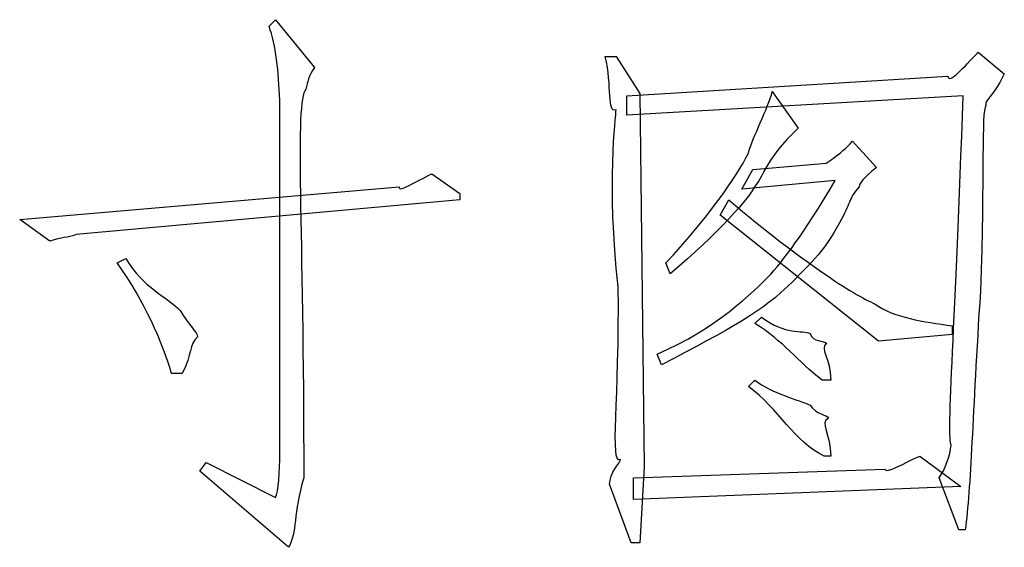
# Model space of a CAD drawing. Header units: millimetres. Extents: x 3 to 297, y 2 to 209.
# Tile 12 of 92: x 108 to 118, y 25 to 30. Entities that reach past the tile are written whole.
import ezdxf

# ---------------------------------------------------------------- set-up
doc = ezdxf.new("R2010")
doc.units = ezdxf.units.MM
doc.layers.get('0').update_dxf_attribs({"linetype": 'CONTINUOUS'})

msp = doc.modelspace()

# ---------------------------------------------------------------- linework, layer by layer
at = {"color": 0}
for p, q in [((110.732, 30.1473), (110.798, 30.2135)), ((110.798, 30.2135), (111.195, 29.7284)), ((114.15, 29.8387), (114.26, 29.8387)), ((114.26, 29.8387), (114.502, 29.4638)), ((117.942, 29.8827), (118.207, 29.6623)), ((114.37, 29.4418), (117.633, 29.6402)), ((117.788, 29.4418), (114.37, 29.2433)), ((114.37, 29.2433), (114.37, 29.4418)), ((114.502, 29.4638), (114.547, 25.6715)), ((115.848, 29.4859), (116.112, 29.111)), ((110.842, 25.8038), (110.842, 29.3977)), ((116.663, 28.9788), (116.906, 28.7142)), ((115.649, 28.6921), (116.399, 28.7583)), ((112.386, 28.648), (112.673, 28.4496)), ((115.539, 28.4937), (115.649, 28.6921)), ((116.487, 28.5819), (115.539, 28.4937)), ((108.197, 28.185), (112.055, 28.5157)), ((112.673, 28.4496), (112.673, 28.3834)), ((112.673, 28.3834), (108.77, 28.0307)), ((115.318, 28.2291), (115.407, 28.3834)), ((116.928, 26.9503), (115.318, 28.2291)), ((108.505, 27.9645), (108.197, 28.185)), ((109.189, 27.744), (109.277, 27.7881)), ((114.811, 27.6338), (114.767, 27.744)), ((114.811, 27.6338), (114.811, 27.6338)), ((116.057, 27.5566), (116.057, 27.5566)), ((117.964, 27.4574), (117.964, 27.4574)), ((115.671, 27.1267), (115.737, 27.1928)), ((117.677, 27.1046), (117.677, 27.0164)), ((117.677, 27.0164), (116.928, 26.9503)), ((114.723, 26.7077), (114.679, 26.818)), ((109.85, 26.6196), (109.74, 26.6196)), ((109.85, 26.6196), (109.85, 26.6196)), ((115.605, 26.4873), (115.671, 26.5534)), ((116.443, 26.5534), (116.355, 26.5534)), ((115.605, 26.4873), (115.605, 26.4873)), ((116.443, 25.7817), (116.377, 25.7817)), ((117.347, 25.7817), (117.766, 25.473)), ((110.027, 25.6274), (110.093, 25.7156)), ((110.931, 24.8557), (110.027, 25.6274)), ((110.093, 25.7156), (110.798, 25.3628)), ((114.437, 25.5612), (116.994, 25.6494)), ((114.547, 25.6715), (114.502, 24.8998)), ((114.437, 25.3407), (114.437, 25.5612)), ((117.744, 25.0321), (117.545, 25.5612)), ((114.414, 24.8998), (114.194, 25.4951)), ((117.766, 25.473), (114.437, 25.3407)), ((117.81, 25.0321), (117.744, 25.0321)), ((114.502, 24.8998), (114.414, 24.8998))]:
    msp.add_line(p, q, dxfattribs=at)
for points in [[(110.842, 29.3977), (110.827, 29.6843), (110.805, 29.9558), (110.732, 30.1473)], [(114.26, 29.2985), (114.163, 29.2571), (114.223, 29.5438), (114.15, 29.8387)], [(117.633, 29.6402), (117.647, 29.552), (117.795, 29.7353), (117.942, 29.8827)], [(111.195, 29.7284), (111.136, 29.6402), (111.121, 29.581), (111.107, 29.5079)], [(118.207, 29.6623), (118.074, 29.4046), (118.011, 29.4087), (118.019, 29.3426)], [(111.107, 29.5079), (110.988, 29.3756), (111.085, 28.1189), (111.085, 25.5612)], [(115.605, 28.8575), (115.649, 29.0229), (115.804, 29.3095), (115.848, 29.4859)], [(117.667, 25.8919), (117.618, 25.965), (117.713, 27.1777), (117.788, 29.4418)], [(118.019, 29.3426), (117.971, 29.2723), (118.008, 28.648), (117.964, 27.4574)], [(114.282, 27.5015), (114.163, 28.5378), (114.26, 29.2323), (114.26, 29.2985)], [(116.112, 29.111), (115.987, 28.9925), (115.87, 28.8754), (115.737, 28.626)], [(116.399, 28.7583), (116.355, 28.728), (116.545, 28.8465), (116.663, 28.9788)], [(114.767, 27.744), (115.178, 28.185), (115.486, 28.615), (115.605, 28.8575)], [(112.055, 28.5157), (112.047, 28.4496), (112.223, 28.5736), (112.386, 28.648)], [(116.906, 28.7142), (116.765, 28.5957), (116.743, 28.5598), (116.73, 28.5157)], [(115.737, 28.626), (115.605, 28.3752), (115.296, 28.0445), (114.811, 27.6338)], [(115.836, 27.6338), (115.987, 27.8019), (116.236, 28.1409), (116.487, 28.5819)], [(116.73, 28.5157), (116.619, 28.3904), (116.648, 28.3504), (116.531, 28.1519)], [(115.407, 28.3834), (116.163, 27.744), (116.666, 27.4271), (116.895, 27.3251)], [(116.531, 28.1519), (116.384, 27.8763), (116.255, 27.7551), (116.057, 27.5566)], [(108.77, 28.0307), (108.682, 27.9935), (108.622, 28.0086), (108.505, 27.9645)], [(109.74, 26.6196), (109.652, 26.9351), (109.467, 27.3472), (109.189, 27.744)], [(109.277, 27.7881), (109.445, 27.4932), (109.71, 27.3913), (109.828, 27.259)], [(114.679, 26.818), (115.266, 27.0674), (115.652, 27.4423), (115.836, 27.6338)], [(116.057, 27.5566), (115.751, 27.2438), (115.413, 27.0743), (114.723, 26.7077)], [(114.304, 25.7486), (114.194, 25.6853), (114.296, 26.3688), (114.282, 27.5015)], [(117.964, 27.4574), (117.883, 26.1855), (117.868, 25.4579), (117.81, 25.0321)], [(109.828, 27.259), (109.916, 27.1115), (110.005, 27.0385), (110.005, 26.9944)], [(116.895, 27.3251), (117.089, 27.1846), (117.383, 27.1487), (117.677, 27.1046)], [(115.737, 27.1928), (115.987, 27.0082), (116.152, 27.0633), (116.233, 27.0275)], [(116.355, 26.5534), (116.104, 26.7436), (115.965, 26.9503), (115.671, 27.1267)], [(116.233, 27.0275), (116.266, 26.9351), (116.368, 26.9572), (116.399, 26.9282)], [(110.005, 26.9944), (109.916, 26.9062), (109.952, 26.8249), (109.85, 26.6196)], [(116.399, 26.9282), (116.324, 26.8759), (116.443, 26.7739), (116.443, 26.5534)], [(115.671, 26.5534), (115.839, 26.4211), (116.123, 26.3508), (116.233, 26.2999)], [(116.377, 25.7817), (116.075, 25.9209), (115.914, 26.2668), (115.605, 26.4873)], [(116.233, 26.2999), (116.295, 26.2006), (116.406, 26.2034), (116.421, 26.1676)], [(116.421, 26.1676), (116.324, 26.1262), (116.443, 26.0022), (116.443, 25.7817)], [(117.545, 25.5612), (117.603, 25.6412), (117.658, 25.7886), (117.667, 25.8919)], [(110.798, 25.3628), (110.827, 25.4069), (110.842, 25.6412), (110.842, 25.8038)], [(114.194, 25.4951), (114.194, 25.6122), (114.304, 25.7114), (114.304, 25.7486)], [(116.994, 25.6494), (117.001, 25.5971), (117.184, 25.7073), (117.347, 25.7817)], [(111.085, 25.5612), (110.975, 25.2016), (111.019, 25.0031), (110.931, 24.8557)]]:
    msp.add_open_spline(points, degree=3, dxfattribs=at)

doc.saveas('drawing.dxf')
